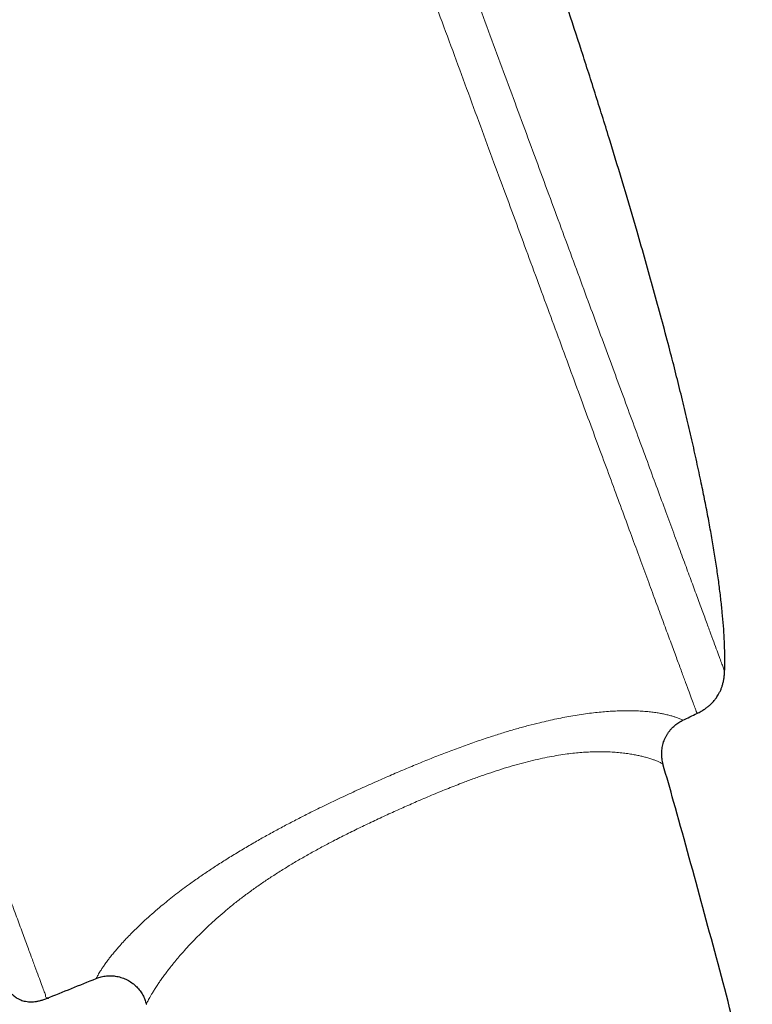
# Model space of a CAD drawing. Header units: millimetres. Extents: x 8 to 984, y 12 to 973.
# Tile 20 of 256: x 82 to 107, y 754 to 789. Entities that reach past the tile are written whole.
import ezdxf

# ---------------------------------------------------------------- set-up
doc = ezdxf.new("R2010")
doc.units = ezdxf.units.MM

msp = doc.modelspace()

# ---------------------------------------------------------------- linework, layer by layer
at = {"color": 7, "linetype": 'Continuous', "lineweight": 30}
for p, q in [((104.073, 762.627), (104.073, 762.627)), ((86.022, 754.238), (86.022, 754.238))]:
    msp.add_line(p, q, dxfattribs=at)
for start, end in [(295.48877, 295.57376), (291.71643, 292.00656)]:
    msp.add_arc((-53.791, 1096.74), 368.446, start, end, dxfattribs=at)
at = {"color": 252, "linetype": 'Continuous', "lineweight": 0}
for points, knots in [([(105.257, 764.39), (105.255, 764.396), (105.251, 764.408), (105.216, 764.502), (105.161, 764.653), (105.082, 764.865), (104.983, 765.135), (104.862, 765.461), (104.722, 765.843), (104.561, 766.279), (104.378, 766.774), (104.174, 767.328), (103.948, 767.939), (103.703, 768.605), (103.438, 769.323), (103.156, 770.087), (102.858, 770.896), (102.544, 771.746), (102.214, 772.641), (101.865, 773.585), (101.499, 774.577), (101.116, 775.616), (100.719, 776.694), (100.307, 777.809), (99.886, 778.952), (99.455, 780.12), (99.016, 781.31), (98.567, 782.527), (98.106, 783.777), (97.634, 785.056), (97.151, 786.365), (96.662, 787.691), (96.167, 789.033), (95.67, 790.38), (95.172, 791.729), (94.675, 793.078), (94.175, 794.432), (93.672, 795.796), (93.165, 797.169), (92.657, 798.547), (92.151, 799.92), (91.647, 801.285), (91.15, 802.632), (90.662, 803.957), (90.181, 805.259), (89.707, 806.543), (89.238, 807.815), (88.775, 809.072), (88.318, 810.31), (87.871, 811.521), (87.436, 812.701), (87.015, 813.841), (86.61, 814.94), (86.22, 815.998), (85.844, 817.017), (85.48, 818.003), (85.13, 818.952), (84.794, 819.862), (84.476, 820.726), (84.175, 821.541), (83.894, 822.302), (83.633, 823.008), (83.393, 823.66), (83.172, 824.259), (82.97, 824.808), (82.786, 825.306), (82.622, 825.749), (82.48, 826.134), (82.36, 826.461), (82.262, 826.727), (82.186, 826.933), (82.132, 827.078), (82.099, 827.169), (82.094, 827.18), (82.092, 827.186)], [0, 0, 0, 0, 0.013999, 0.027999, 0.041999, 0.055999, 0.069999, 0.083749, 0.097499, 0.111249, 0.124999, 0.138999, 0.152999, 0.166999, 0.180999, 0.194999, 0.208749, 0.222499, 0.236249, 0.249999, 0.263999, 0.277999, 0.291999, 0.305999, 0.319999, 0.333749, 0.347499, 0.36125, 0.375, 0.388999, 0.402999, 0.416999, 0.431, 0.445, 0.458749, 0.4725, 0.48625, 0.5, 0.514, 0.528, 0.542, 0.556, 0.57, 0.58375, 0.5975, 0.61125, 0.625, 0.639, 0.653, 0.667, 0.681, 0.695, 0.70875, 0.7225, 0.73625, 0.75, 0.764, 0.778, 0.792, 0.806, 0.82, 0.83375, 0.8475, 0.86125, 0.875, 0.889, 0.903, 0.917, 0.931, 0.945, 0.95875, 0.9725, 0.98625, 1, 1, 1, 1]), ([(83.781, 826.694), (83.783, 826.689), (83.787, 826.678), (83.821, 826.586), (83.875, 826.44), (83.951, 826.235), (84.047, 825.973), (84.164, 825.657), (84.3, 825.288), (84.456, 824.864), (84.633, 824.385), (84.831, 823.849), (85.049, 823.257), (85.287, 822.612), (85.544, 821.916), (85.817, 821.176), (86.106, 820.392), (86.41, 819.568), (86.73, 818.701), (87.067, 817.787), (87.422, 816.826), (87.793, 815.819), (88.178, 814.775), (88.577, 813.695), (88.985, 812.588), (89.402, 811.456), (89.828, 810.303), (90.263, 809.124), (90.709, 807.914), (91.167, 806.674), (91.634, 805.407), (92.108, 804.122), (92.588, 802.822), (93.069, 801.517), (93.551, 800.21), (94.033, 798.903), (94.517, 797.592), (95.005, 796.27), (95.495, 794.94), (95.988, 793.605), (96.478, 792.275), (96.966, 790.952), (97.447, 789.648), (97.921, 788.364), (98.386, 787.103), (98.845, 785.859), (99.3, 784.627), (99.749, 783.409), (100.191, 782.209), (100.624, 781.037), (101.046, 779.894), (101.453, 778.789), (101.846, 777.724), (102.224, 776.7), (102.588, 775.712), (102.941, 774.757), (103.28, 773.838), (103.605, 772.956), (103.914, 772.119), (104.205, 771.329), (104.477, 770.592), (104.729, 769.908), (104.962, 769.277), (105.176, 768.696), (105.373, 768.164), (105.55, 767.682), (105.709, 767.253), (105.847, 766.88), (105.963, 766.563), (106.058, 766.306), (106.132, 766.106), (106.184, 765.965), (106.216, 765.877), (106.22, 765.866), (106.222, 765.861)], [0, 0, 0, 0, 0.014, 0.0279999, 0.0419999, 0.0559999, 0.0699999, 0.0837499, 0.0975, 0.11125, 0.125, 0.139, 0.1529999, 0.167, 0.1809999, 0.1949999, 0.2087499, 0.2225, 0.23625, 0.25, 0.2639999, 0.278, 0.2919999, 0.3059999, 0.3199999, 0.33375, 0.3475, 0.36125, 0.375, 0.3889999, 0.4029999, 0.4169999, 0.431, 0.4449998, 0.4587499, 0.4725, 0.48625, 0.5, 0.5140001, 0.5279999, 0.542, 0.5559999, 0.5699999, 0.5837499, 0.5975, 0.61125, 0.625, 0.639, 0.653, 0.667, 0.6809999, 0.6949999, 0.7087499, 0.7224999, 0.73625, 0.75, 0.764, 0.778, 0.7919999, 0.8059999, 0.8199999, 0.83375, 0.8475, 0.86125, 0.875, 0.889, 0.903, 0.917, 0.931, 0.9449999, 0.9587499, 0.9725, 0.98625, 1, 1, 1, 1]), ([(58.357, 819.996), (58.359, 819.99), (58.364, 819.978), (58.4, 819.879), (58.458, 819.722), (58.54, 819.501), (58.644, 819.219), (58.77, 818.878), (58.916, 818.48), (59.085, 818.024), (59.275, 817.508), (59.488, 816.93), (59.724, 816.292), (59.98, 815.597), (60.257, 814.847), (60.551, 814.049), (60.862, 813.205), (61.19, 812.317), (61.535, 811.383), (61.898, 810.397), (62.28, 809.362), (62.68, 808.277), (63.095, 807.152), (63.525, 805.988), (63.965, 804.795), (64.415, 803.576), (64.873, 802.334), (65.342, 801.063), (65.823, 799.759), (66.315, 798.423), (66.819, 797.057), (67.33, 795.673), (67.847, 794.272), (68.366, 792.865), (68.885, 791.457), (69.405, 790.049), (69.926, 788.636), (70.451, 787.211), (70.98, 785.778), (71.511, 784.34), (72.039, 782.906), (72.565, 781.482), (73.083, 780.076), (73.594, 778.693), (74.095, 777.334), (74.59, 775.993), (75.08, 774.665), (75.564, 773.353), (76.04, 772.06), (76.507, 770.797), (76.961, 769.565), (77.4, 768.375), (77.824, 767.227), (78.231, 766.123), (78.623, 765.059), (79.003, 764.03), (79.368, 763.039), (79.719, 762.089), (80.051, 761.188), (80.365, 760.336), (80.658, 759.542), (80.93, 758.805), (81.181, 758.125), (81.412, 757.499), (81.624, 756.926), (81.815, 756.407), (81.986, 755.944), (82.134, 755.541), (82.26, 755.2), (82.364, 754.923), (82.437, 754.708), (82.515, 754.556), (82.468, 754.464), (82.677, 754.444), (82.539, 754.444), (82.539, 754.444)], [0, 0, 0, 0, 0.014, 0.028, 0.0419999, 0.0559999, 0.0699999, 0.0837499, 0.0974999, 0.1112499, 0.125, 0.139, 0.1529999, 0.1669999, 0.1809999, 0.1949998, 0.2087499, 0.2224999, 0.23625, 0.25, 0.2639999, 0.2779999, 0.2919999, 0.3059998, 0.3199998, 0.3337499, 0.3474999, 0.3612499, 0.375, 0.3889999, 0.4029999, 0.4169999, 0.4309998, 0.4449997, 0.4587498, 0.4724999, 0.4862499, 0.4999999, 0.5139998, 0.5279998, 0.5419998, 0.5559998, 0.5699998, 0.5837498, 0.5974998, 0.6112498, 0.6249998, 0.6389999, 0.6529998, 0.6669998, 0.6809998, 0.6949997, 0.7087498, 0.7224998, 0.7362498, 0.7499998, 0.7639998, 0.7779998, 0.7919997, 0.8059997, 0.8199997, 0.8337498, 0.8474997, 0.8612498, 0.8749998, 0.8889998, 0.9029998, 0.9169997, 0.9309997, 0.9449997, 0.9587497, 0.9724997, 0.9862497, 0.9999998, 1, 1, 1, 1]), ([(94.073, 762.02), (94.244, 762.096), (94.588, 762.247), (95.098, 762.464), (95.602, 762.673), (96.101, 762.873), (96.602, 763.067), (97.106, 763.254), (97.61, 763.432), (98.09, 763.592), (98.54, 763.733), (98.958, 763.856), (99.364, 763.968), (99.733, 764.061), (100.064, 764.139), (100.358, 764.203), (100.646, 764.26), (100.934, 764.312), (101.22, 764.357), (101.504, 764.397), (101.775, 764.428), (102.037, 764.453), (102.289, 764.47), (102.53, 764.481), (102.755, 764.486), (102.985, 764.486), (103.214, 764.478), (103.437, 764.464), (103.639, 764.444), (103.822, 764.42), (103.986, 764.393), (104.14, 764.363), (104.283, 764.329), (104.41, 764.294), (104.514, 764.26), (104.598, 764.23), (104.669, 764.2), (104.724, 764.176), (104.756, 764.16), (104.768, 764.153), (104.764, 764.155), (104.764, 764.155)], [0, 0, 0, 0, 0.028708, 0.057439, 0.085034, 0.112637, 0.140229, 0.168229, 0.196241, 0.224233, 0.24877, 0.272318, 0.295881, 0.319425, 0.337592, 0.355778, 0.373961, 0.392125, 0.411981, 0.431863, 0.451746, 0.471604, 0.492265, 0.512949, 0.533637, 0.554302, 0.580458, 0.606633, 0.632795, 0.659458, 0.686135, 0.712802, 0.745209, 0.777644, 0.810098, 0.84255, 0.874971, 0.916463, 0.957976, 0.999494, 1, 1, 1, 1]), ([(104.073, 762.627), (104.071, 762.628), (104.068, 762.63), (104.037, 762.647), (103.988, 762.672), (103.922, 762.703), (103.841, 762.737), (103.74, 762.776), (103.615, 762.818), (103.478, 762.858), (103.335, 762.895), (103.189, 762.928), (103.025, 762.96), (102.841, 762.99), (102.635, 763.016), (102.412, 763.036), (102.172, 763.05), (101.917, 763.056), (101.662, 763.053), (101.411, 763.043), (101.17, 763.026), (100.917, 763.001), (100.643, 762.967), (100.344, 762.921), (100.023, 762.861), (99.688, 762.79), (99.341, 762.706), (98.983, 762.611), (98.616, 762.504), (98.242, 762.387), (97.863, 762.259), (97.48, 762.123), (97.05, 761.963), (96.572, 761.776), (96.046, 761.562), (95.535, 761.344), (95.039, 761.127), (94.719, 760.982), (94.559, 760.91)], [0, 0, 0, 0, 0.042421, 0.086032, 0.129622, 0.165181, 0.200776, 0.236372, 0.271946, 0.307487, 0.333835, 0.36019, 0.386534, 0.413309, 0.440097, 0.466865, 0.491897, 0.516948, 0.541973, 0.561439, 0.580933, 0.600423, 0.619885, 0.641797, 0.663732, 0.685648, 0.70829, 0.730953, 0.753599, 0.776753, 0.799933, 0.823121, 0.846285, 0.878009, 0.909751, 0.941483, 0.970728, 1, 1, 1, 1]), ([(84.271, 755.139), (84.271, 755.14), (84.273, 755.144), (84.287, 755.174), (84.313, 755.223), (84.35, 755.289), (84.397, 755.367), (84.453, 755.456), (84.521, 755.559), (84.605, 755.677), (84.696, 755.802), (84.794, 755.928), (84.895, 756.052), (85.008, 756.187), (85.135, 756.332), (85.277, 756.487), (85.436, 756.654), (85.611, 756.83), (85.807, 757.02), (86.028, 757.224), (86.275, 757.443), (86.521, 757.652), (86.762, 757.849), (86.994, 758.031), (87.236, 758.217), (87.515, 758.423), (87.836, 758.651), (88.199, 758.899), (88.581, 759.15), (88.981, 759.401), (89.396, 759.654), (89.81, 759.896), (90.221, 760.127), (90.625, 760.349), (91.036, 760.567), (91.452, 760.781), (91.911, 761.012), (92.415, 761.258), (92.964, 761.517), (93.517, 761.772), (93.888, 761.937), (94.073, 762.02)], [0, 0, 0, 0, 0.034585, 0.069542, 0.104495, 0.139428, 0.168006, 0.196614, 0.225225, 0.253821, 0.282388, 0.304552, 0.32673, 0.348906, 0.371066, 0.393815, 0.416587, 0.439355, 0.462099, 0.486769, 0.511457, 0.536126, 0.555191, 0.574275, 0.593358, 0.612422, 0.637299, 0.662199, 0.68708, 0.712636, 0.73821, 0.76377, 0.787048, 0.810349, 0.833664, 0.856977, 0.880266, 0.910187, 0.940126, 0.970071, 1, 1, 1, 1]), ([(94.559, 760.91), (94.393, 760.834), (94.063, 760.682), (93.57, 760.448), (93.081, 760.209), (92.626, 759.977), (92.205, 759.756), (91.817, 759.544), (91.435, 759.328), (91.06, 759.107), (90.695, 758.883), (90.34, 758.654), (89.997, 758.422), (89.662, 758.186), (89.338, 757.946), (89.027, 757.702), (88.735, 757.46), (88.463, 757.224), (88.211, 756.994), (87.973, 756.766), (87.751, 756.543), (87.543, 756.326), (87.358, 756.124), (87.194, 755.937), (87.049, 755.765), (86.916, 755.602), (86.795, 755.448), (86.684, 755.303), (86.584, 755.166), (86.495, 755.04), (86.408, 754.912), (86.326, 754.787), (86.252, 754.667), (86.19, 754.563), (86.14, 754.475), (86.097, 754.394), (86.062, 754.326), (86.037, 754.274), (86.024, 754.243), (86.022, 754.24), (86.022, 754.238)], [0, 0, 0, 0, 0.029016, 0.0580478, 0.0870738, 0.1160823, 0.1398709, 0.1636899, 0.1875109, 0.2113137, 0.2350885, 0.2586634, 0.2822523, 0.3058245, 0.3300205, 0.3542347, 0.3784269, 0.4018149, 0.425223, 0.448613, 0.4727083, 0.4968237, 0.520921, 0.5430117, 0.5651257, 0.5872443, 0.6093404, 0.6320922, 0.6548609, 0.6776329, 0.7003889, 0.730034, 0.7597081, 0.7893997, 0.8190887, 0.8487463, 0.8868421, 0.9249611, 0.9630858, 1, 1, 1, 1])]:
    msp.add_open_spline(points, degree=3, knots=knots, dxfattribs=at)
at = {"color": 7, "linetype": 'Continuous', "lineweight": 30}
for points, knots in [([(106.222, 765.861), (106.223, 765.878), (106.229, 766.003), (106.23, 766.242), (106.227, 766.605), (106.211, 767.009), (106.182, 767.456), (106.141, 767.923), (106.088, 768.415), (106.024, 768.931), (105.947, 769.471), (105.86, 770.029), (105.762, 770.605), (105.654, 771.199), (105.536, 771.809), (105.401, 772.471), (105.248, 773.186), (105.076, 773.953), (104.893, 774.737), (104.699, 775.538), (104.495, 776.353), (104.268, 777.232), (104.018, 778.174), (103.743, 779.179), (103.458, 780.196), (103.112, 781.402), (102.701, 782.794), (102.221, 784.371), (101.729, 785.948), (101.227, 787.519), (100.718, 789.075), (100.274, 790.404), (99.9, 791.506), (99.599, 792.385), (99.298, 793.251), (99, 794.101), (98.705, 794.934), (98.412, 795.749), (98.124, 796.544), (97.932, 797.066), (97.837, 797.324)], [0, 0, 0, 0, 0.001568, 0.011492, 0.021944, 0.034928, 0.048618, 0.062996, 0.078042, 0.094063, 0.110735, 0.128035, 0.145937, 0.164416, 0.183447, 0.203004, 0.226449, 0.25053, 0.275206, 0.300431, 0.326164, 0.352359, 0.383766, 0.415683, 0.448036, 0.480752, 0.530851, 0.581361, 0.632025, 0.682585, 0.732786, 0.782369, 0.811193, 0.83966, 0.867718, 0.895312, 0.92239, 0.948899, 0.974787, 1, 1, 1, 1]), ([(105.257, 764.39), (105.307, 764.415), (105.399, 764.462), (105.523, 764.54), (105.626, 764.615), (105.71, 764.686), (105.778, 764.751), (105.832, 764.809), (105.876, 764.861), (105.916, 764.913), (105.958, 764.973), (106.004, 765.046), (106.052, 765.134), (106.096, 765.231), (106.134, 765.336), (106.166, 765.446), (106.193, 765.571), (106.214, 765.71), (106.219, 765.809), (106.222, 765.861)], [0, 0, 0, 0, 0.089229, 0.167188, 0.235123, 0.294002, 0.34453, 0.387187, 0.422299, 0.454296, 0.493207, 0.539511, 0.593396, 0.655252, 0.710899, 0.772514, 0.840708, 0.916229, 1, 1, 1, 1]), ([(104.074, 762.627), (104.069, 762.642), (104.057, 762.685), (104.042, 762.758), (104.03, 762.846), (104.023, 762.935), (104.023, 763.025), (104.029, 763.114), (104.042, 763.206), (104.062, 763.3), (104.09, 763.394), (104.124, 763.485), (104.164, 763.572), (104.211, 763.655), (104.262, 763.734), (104.319, 763.808), (104.38, 763.877), (104.445, 763.941), (104.514, 764), (104.585, 764.053), (104.66, 764.1), (104.72, 764.134), (104.755, 764.15), (104.764, 764.154)], [0, 0, 0, 0, 0.025376, 0.074025, 0.1228, 0.171686, 0.220649, 0.269683, 0.318774, 0.373306, 0.427302, 0.480638, 0.53335, 0.585492, 0.63707, 0.688115, 0.738642, 0.788651, 0.838142, 0.887121, 0.935565, 0.983471, 1, 1, 1, 1]), ([(123.577, 617.798), (123.573, 618.801), (123.565, 621.102), (123.521, 624.703), (123.452, 628.601), (123.356, 632.5), (123.234, 636.402), (123.09, 640.23), (122.923, 643.985), (122.737, 647.667), (122.527, 651.349), (122.294, 655.031), (122.036, 658.713), (121.755, 662.394), (121.45, 666.074), (121.121, 669.753), (120.767, 673.431), (120.392, 677.085), (119.995, 680.715), (119.576, 684.321), (119.133, 687.925), (118.654, 691.621), (118.137, 695.41), (117.578, 699.291), (116.99, 703.167), (116.374, 707.039), (115.729, 710.905), (115.068, 714.693), (114.393, 718.401), (113.705, 722.031), (112.992, 725.654), (112.252, 729.272), (111.485, 732.883), (110.693, 736.488), (109.874, 740.085), (109.028, 743.675), (108.155, 747.258), (107.261, 750.811), (106.345, 754.336), (105.408, 757.83), (104.649, 760.593), (104.194, 762.189), (104.069, 762.626)], [0, 0, 0, 0, 0.02053, 0.047102, 0.073695, 0.100306, 0.126934, 0.153579, 0.178714, 0.203861, 0.22902, 0.254188, 0.279366, 0.304552, 0.329745, 0.354944, 0.380148, 0.405357, 0.43012, 0.454885, 0.479652, 0.50442, 0.531167, 0.557914, 0.58466, 0.611404, 0.638144, 0.664881, 0.690086, 0.715286, 0.740482, 0.765672, 0.790855, 0.816032, 0.841202, 0.866364, 0.891518, 0.916664, 0.941353, 0.966033, 0.990704, 1, 1, 1, 1]), ([(84.271, 755.138), (84.288, 755.145), (84.332, 755.163), (84.405, 755.185), (84.492, 755.207), (84.579, 755.222), (84.668, 755.231), (84.757, 755.234), (84.847, 755.231), (84.939, 755.221), (85.033, 755.205), (85.128, 755.18), (85.22, 755.149), (85.308, 755.112), (85.393, 755.068), (85.473, 755.019), (85.549, 754.966), (85.62, 754.907), (85.686, 754.844), (85.746, 754.778), (85.802, 754.708), (85.852, 754.636), (85.897, 754.561), (85.936, 754.484), (85.969, 754.406), (85.997, 754.327), (86.014, 754.271), (86.02, 754.241), (86.021, 754.238)], [0, 0, 0, 0, 0.0242732, 0.0638785, 0.1036146, 0.1434559, 0.1833788, 0.2233636, 0.2634022, 0.3034834, 0.3478698, 0.3918222, 0.4352399, 0.4781648, 0.5206166, 0.562623, 0.6041937, 0.6453398, 0.6860676, 0.7263729, 0.7662515, 0.8056973, 0.8447001, 0.8832337, 0.9212761, 0.9588038, 0.9957723, 1, 1, 1, 1]), ([(81.023, 755.019), (81.045, 754.977), (81.087, 754.899), (81.154, 754.794), (81.22, 754.706), (81.283, 754.634), (81.347, 754.572), (81.41, 754.518), (81.471, 754.475), (81.526, 754.442), (81.58, 754.413), (81.641, 754.386), (81.716, 754.36), (81.807, 754.339), (81.9, 754.327), (81.993, 754.323), (82.084, 754.328), (82.184, 754.34), (82.293, 754.363), (82.414, 754.396), (82.496, 754.427), (82.539, 754.444)], [0, 0, 0, 0, 0.077514, 0.14542, 0.2049484, 0.2571241, 0.3028182, 0.351834, 0.3927658, 0.4262673, 0.4563379, 0.4927483, 0.5361613, 0.5869891, 0.6460452, 0.6906341, 0.7400006, 0.7947896, 0.8557801, 0.9238543, 1, 1, 1, 1])]:
    msp.add_open_spline(points, degree=3, knots=knots, dxfattribs=at)

doc.saveas('drawing.dxf')
